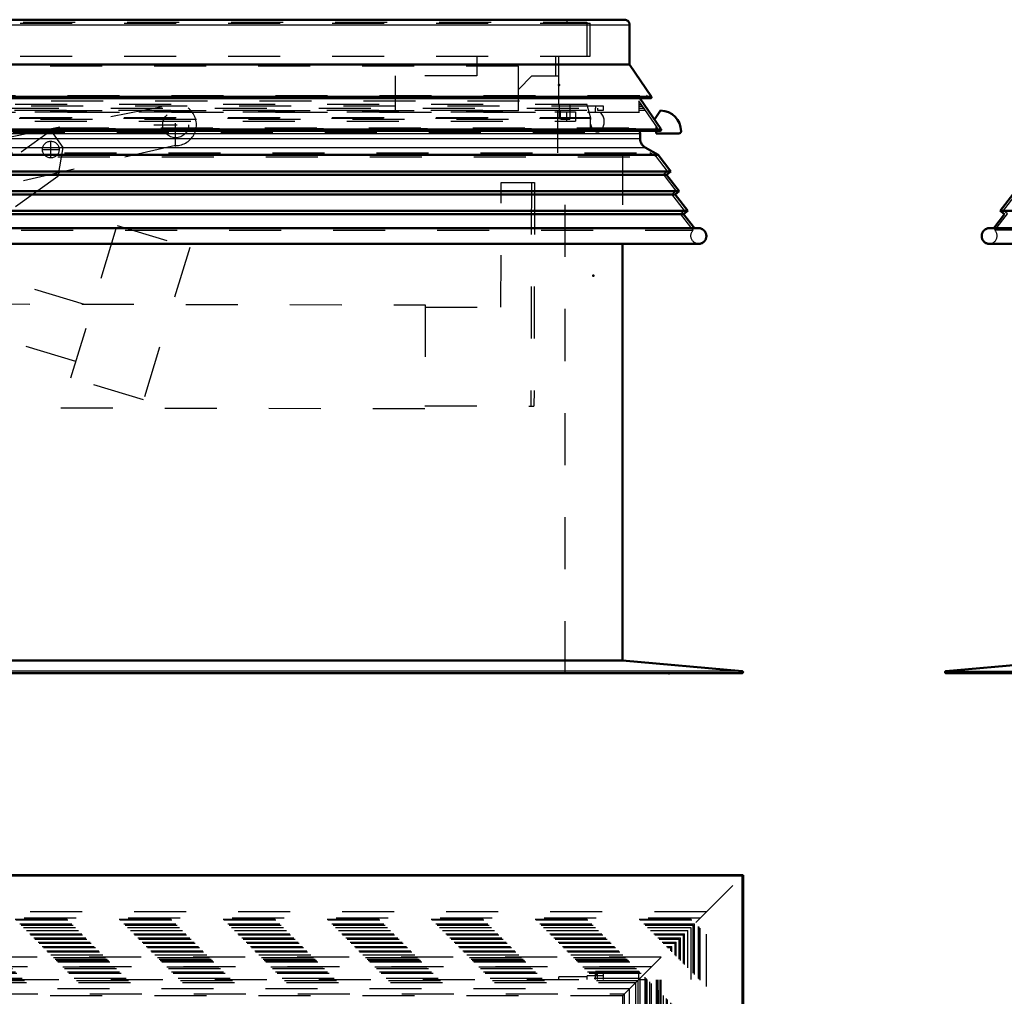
# Model space of a CAD drawing. Header units: millimetres. Extents: x 0 to 428, y 0 to 298.
# Tile 5 of 32: x 125 to 144, y 130 to 149. Entities that reach past the tile are written whole.
import ezdxf

# ---------------------------------------------------------------- set-up
doc = ezdxf.new("R2010")
doc.units = ezdxf.units.MM
doc.linetypes.add('Center', pattern=[1.5, 0.45, -0.5, 0.05, -0.5])
doc.linetypes.add('Dashed', pattern=[2, 1, -1])
for name, color, linetype, lineweight in [('am_0', 7, 'Continuous', 50), ('am_12', 3, 'Continuous', 25), ('am_3', 6, 'Dashed', 25), ('am_6', 2, 'Continuous', 35), ('am_7', 7, 'Center', 25), ('am_9', 7, 'Continuous', 50)]:
    doc.layers.add(name, color=color, linetype=linetype, lineweight=lineweight)

# ---------------------------------------------------------------- blocks, each defined once
blk = doc.blocks.new('8_FGS30015018025C3U_0_in_FDFneo150180C2225N1N4N_300Cl0__1203')
at = {"layer": 'am_3'}
for p, q in [((137.293, 130.761), (107.603, 130.761)), ((107.608, 130.757), (137.289, 130.757)), ((107.643, 130.721), (137.253, 130.721)), ((107.671, 130.693), (137.225, 130.693)), ((107.694, 130.67), (137.202, 130.67)), ((137.293, 130.761), (136.588, 130.056)), ((137.202, 113.326), (137.202, 130.67)), ((137.225, 113.326), (137.225, 130.693)), ((137.253, 113.326), (137.253, 130.721)), ((137.289, 113.326), (137.289, 130.757)), ((137.293, 113.326), (137.293, 130.761)), ((137.11, 130.578), (107.786, 130.578)), ((107.787, 130.577), (137.109, 130.577)), ((107.823, 130.542), (137.074, 130.542)), ((107.881, 130.483), (137.015, 130.483)), ((136.033, 130.336), (136.033, 130.487)), ((136.868, 130.487), (136.033, 130.487)), ((136.073, 130.336), (136.073, 130.46)), ((136.073, 130.46), (136.183, 130.46)), ((136.183, 130.336), (136.183, 130.46)), ((136.868, 130.336), (136.868, 130.487)), ((137.015, 95.349), (137.015, 130.483)), ((137.074, 95.29), (137.074, 130.542)), ((137.109, 95.255), (137.109, 130.577)), ((137.11, 95.254), (137.11, 130.578)), ((108.053, 130.311), (136.844, 130.311)), ((108.713, 130.336), (136.183, 130.336)), ((135.328, 130.336), (135.328, 130.384)), ((135.872, 130.384), (135.328, 130.384)), ((135.872, 130.336), (135.872, 130.404)), ((136.183, 130.404), (135.872, 130.404)), ((136.033, 130.432), (136.073, 130.432)), ((136.844, 130.311), (136.844, 95.521)), ((136.868, 130.336), (137.019, 130.336)), ((137.019, 130.336), (137.019, 129.501)), ((136.688, 130.156), (108.208, 130.156)), ((136.688, 95.676), (136.688, 130.156)), ((108.308, 130.056), (136.588, 130.056)), ((136.588, 95.776), (136.588, 130.056))]:
    blk.add_line(p, q, dxfattribs=at)
at = {"layer": 'am_6'}
for tag, p, flags in [('NB', (142.676, 130.761), 8), ('NN', (142.676, 130.261), 8), ('NT', (142.676, 129.761), 8), ('NBSYN', (142.676, 129.261), 8), ('LINA', (142.676, 128.761), 8), ('CATALOG', (142.676, 128.261), 8), ('IDNR', (142.676, 127.761), 8), ('PN', (142.676, 127.261), 8), ('LODLEVEL', (142.676, 126.761), 8), ('L', (142.676, 126.261), 8), ('W', (142.676, 125.761), 8), ('DP', (142.676, 125.261), 8), ('OP', (142.676, 124.761), 8), ('OC', (142.676, 124.261), 8), ('ExcludeFromBOM', (142.676, 123.261), 8), ('PSOL_0', (142.676, 122.761), 9), ('PSOL_1', (142.676, 122.261), 9), ('PSOL_2', (142.676, 121.761), 9)]:
    blk.add_attdef(tag, p, '', height=0.5, dxfattribs=dict(at, flags=flags))
blk = doc.blocks.new('9_Flat_Glass_Skylight_3001501802_2_0_in_FDFneo150180C2225N1N4N_300Cl0__1203')
at = {"layer": 'am_3'}
for p, q in [((138.163, 131.631), (106.733, 131.631)), ((138.163, 94.201), (138.163, 131.631)), ((138.044, 131.512), (106.852, 131.512)), ((106.874, 131.49), (138.022, 131.49)), ((106.885, 131.479), (138.011, 131.479)), ((106.964, 131.4), (137.932, 131.4)), ((137.932, 94.432), (137.932, 131.4)), ((138.011, 94.353), (138.011, 131.479)), ((138.022, 94.342), (138.022, 131.49)), ((138.044, 94.32), (138.044, 131.512)), ((106.988, 131.376), (137.908, 131.376)), ((107.031, 131.333), (137.865, 131.333)), ((107.09, 131.274), (137.806, 131.274)), ((107.152, 131.212), (137.744, 131.212)), ((137.744, 94.62), (137.744, 131.212)), ((137.806, 94.558), (137.806, 131.274)), ((137.865, 131.333), (137.865, 94.499)), ((137.908, 94.456), (137.908, 131.376)), ((107.17, 131.194), (137.726, 131.194)), ((107.231, 131.132), (137.664, 131.132)), ((107.254, 131.11), (137.642, 131.11)), ((107.316, 131.048), (137.58, 131.048)), ((107.333, 131.031), (137.563, 131.031)), ((137.563, 94.801), (137.563, 131.031)), ((137.58, 94.784), (137.58, 131.048)), ((137.642, 94.722), (137.642, 131.11)), ((137.664, 94.699), (137.664, 131.132)), ((137.726, 94.638), (137.726, 131.194)), ((107.395, 130.969), (137.501, 130.969)), ((107.417, 130.947), (137.479, 130.947)), ((107.479, 130.885), (137.417, 130.885)), ((107.497, 130.867), (137.399, 130.867)), ((137.399, 94.965), (137.399, 130.867)), ((137.417, 94.947), (137.417, 130.885)), ((137.479, 94.885), (137.479, 130.947)), ((137.501, 94.863), (137.501, 130.969)), ((107.559, 130.805), (137.337, 130.805)), ((107.662, 130.702), (137.234, 130.702)), ((107.691, 130.673), (137.205, 130.673)), ((137.205, 95.159), (137.205, 130.673)), ((137.234, 95.13), (137.234, 130.702)), ((137.337, 95.027), (137.337, 130.805)), ((107.819, 130.545), (137.077, 130.545)), ((107.908, 130.456), (136.988, 130.456)), ((136.988, 95.376), (136.988, 130.456)), ((137.077, 95.287), (137.077, 130.545)), ((108.008, 130.356), (136.888, 130.356)), ((108.092, 130.272), (136.804, 130.272)), ((136.804, 95.56), (136.804, 130.272)), ((136.888, 95.476), (136.888, 130.356))]:
    blk.add_line(p, q, dxfattribs=at)
at = {"layer": 'am_6'}
for tag, p, flags in [('NB', (143.163, 131.631), 8), ('NN', (143.163, 131.131), 8), ('NT', (143.163, 130.631), 8), ('NBSYN', (143.163, 130.131), 8), ('LINA', (143.163, 129.631), 8), ('CATALOG', (143.163, 129.131), 8), ('IDNR', (143.163, 128.631), 8), ('PN', (143.163, 128.131), 8), ('LODLEVEL', (143.163, 127.631), 8), ('L', (143.163, 127.131), 8), ('W', (143.163, 126.631), 8), ('DP', (143.163, 126.131), 8), ('ExcludeFromBOM', (143.163, 125.131), 8), ('PSOL_0', (143.163, 124.631), 9), ('PSOL_1', (143.163, 124.131), 9)]:
    blk.add_attdef(tag, p, '', height=0.5, dxfattribs=dict(at, flags=flags))
blk = doc.blocks.new('10_FGS30015018025201U_0_in_FDFneo150180C2225N1N4N_300Cl0__1203')
at = {"layer": 'am_0'}
for p, q in [((138.868, 132.336), (106.028, 132.336)), ((138.848, 132.316), (138.868, 132.336)), ((138.868, 93.496), (138.868, 132.336))]:
    blk.add_line(p, q, dxfattribs=at)
at = {"layer": 'am_12'}
for q in [(106.048, 132.316), (138.848, 93.516)]:
    blk.add_line((138.848, 132.316), q, dxfattribs=at)
at = {"layer": 'am_3'}
for p, q in [((138.85, 132.318), (106.046, 132.318)), ((136.549, 130.017), (138.848, 132.316)), ((138.85, 132.318), (138.85, 93.514)), ((136.549, 130.017), (108.347, 130.017)), ((136.549, 130.017), (136.549, 95.815))]:
    blk.add_line(p, q, dxfattribs=at)
at = {"layer": 'am_6'}
for tag, p, flags in [('NB', (143.868, 132.336), 8), ('NN', (143.868, 131.836), 8), ('NT', (143.868, 131.336), 8), ('NBSYN', (143.868, 130.836), 8), ('LINA', (143.868, 130.336), 8), ('CATALOG', (143.868, 129.836), 8), ('IDNR', (143.868, 129.336), 8), ('PN', (143.868, 128.836), 8), ('LODLEVEL', (143.868, 128.336), 8), ('L', (143.868, 127.836), 8), ('W', (143.868, 127.336), 8), ('DP', (143.868, 126.836), 8), ('OP', (143.868, 126.336), 8), ('BA', (143.868, 125.836), 8), ('RT', (143.868, 125.336), 8), ('ExcludeFromBOM', (143.868, 124.336), 8), ('PSOL_0', (143.868, 123.836), 9), ('PSOL_1', (143.868, 123.336), 9), ('PSOL_2', (143.868, 122.836), 9)]:
    blk.add_attdef(tag, p, '', height=0.5, dxfattribs=dict(at, flags=flags))
blk = doc.blocks.new('20_FGS30015018025C210U_0_in_FDFneo150180C2225N1N4N_300Cl0__1203')
at = {"layer": 'am_3'}
for p, q in [((122.791, 146.131), (127.839, 147.143)), ((116.839, 140.441), (125.559, 146.649)), ((125.559, 146.649), (125.789, 146.326)), ((127.954, 146.361), (120.878, 144.721)), ((125.789, 146.326), (125.694, 145.764)), ((125.694, 145.764), (117.303, 139.79)), ((134.213, 143.254), (134.218, 145.654)), ((134.218, 145.654), (134.858, 145.653)), ((134.798, 145.653), (134.789, 141.353)), ((134.858, 145.653), (134.849, 141.353)), ((125.946, 141.897), (126.832, 144.826)), ((126.832, 144.826), (128.229, 144.403)), ((128.229, 144.403), (127.343, 141.474)), ((123.329, 144.182), (126.36, 143.265)), ((110.154, 143.347), (132.756, 143.298)), ((126.041, 142.212), (123.011, 143.13)), ((132.756, 143.298), (132.751, 141.298)), ((132.756, 143.258), (134.213, 143.254)), ((127.343, 141.474), (125.946, 141.897)), ((132.751, 141.298), (110.149, 141.347)), ((132.751, 141.358), (134.849, 141.353))]:
    blk.add_line(p, q, dxfattribs=at)
for centre, radius in [((127.959, 146.761), 0.25), ((125.558, 146.284), 0.16)]:
    blk.add_circle(centre, radius, dxfattribs=at)
blk.add_arc((127.959, 146.761), 0.4, 269.3158, 107.4337, dxfattribs=at)
at = {"layer": 'am_7'}
for p, q in [((127.959, 146.341), (127.959, 147.181)), ((127.539, 146.761), (128.379, 146.761)), ((125.558, 146.116), (125.558, 146.452)), ((125.39, 146.284), (125.726, 146.284))]:
    blk.add_line(p, q, dxfattribs=at)
at = {"layer": 'am_6'}
for tag, p, flags in [('NB', (139.858, 147.181), 8), ('NN', (139.858, 146.681), 8), ('NT', (139.858, 146.181), 8), ('NBSYN', (139.858, 145.681), 8), ('LINA', (139.858, 145.181), 8), ('CATALOG', (139.858, 144.681), 8), ('IDNR', (139.858, 144.181), 8), ('PN', (139.858, 143.681), 8), ('LODLEVEL', (139.858, 143.181), 8), ('L', (139.858, 142.681), 8), ('W', (139.858, 142.181), 8), ('DP', (139.858, 141.681), 8), ('OP', (139.858, 141.181), 8), ('OC', (139.858, 140.681), 8), ('BA', (139.858, 140.181), 8), ('ExcludeFromBOM', (139.858, 139.181), 8), ('PSOL_0', (139.858, 138.681), 9), ('PSOL_1', (139.858, 138.181), 9), ('PSOL_2', (139.858, 137.681), 9), ('PSOL_3', (139.858, 137.181), 9)]:
    blk.add_attdef(tag, p, '', height=0.5, dxfattribs=dict(at, flags=flags))
blk = doc.blocks.new('21_FGS3001501802511U_0_in_FDFneo150180C2225N1N4N_300Cl0__1203')
at = {"layer": 'am_3'}
for p, q in [((133.748, 148.08), (133.748, 147.7)), ((135.268, 147.7), (135.268, 148.08)), ((134.548, 147.89), (110.348, 147.89)), ((134.548, 147.03), (134.548, 147.89)), ((133.748, 147.7), (132.188, 147.7)), ((132.188, 147.03), (132.188, 147.7)), ((134.548, 147.44), (134.808, 147.7)), ((134.808, 147.7), (135.328, 147.7)), ((134.548, 147.03), (110.348, 147.03))]:
    blk.add_line(p, q, dxfattribs=at)
at = {"layer": 'am_6'}
for tag, p, flags in [('NB', (140.328, 148.08), 8), ('NN', (140.328, 147.58), 8), ('NT', (140.328, 147.08), 8), ('NBSYN', (140.328, 146.58), 8), ('LINA', (140.328, 146.08), 8), ('CATALOG', (140.328, 145.58), 8), ('IDNR', (140.328, 145.08), 8), ('PN', (140.328, 144.58), 8), ('LODLEVEL', (140.328, 144.08), 8), ('L', (140.328, 143.58), 8), ('W', (140.328, 143.08), 8), ('DP', (140.328, 142.58), 8), ('OP', (140.328, 142.08), 8), ('PPATH', (140.328, 141.58), 8), ('ExcludeFromBOM', (140.328, 140.58), 8), ('PSOL_0', (140.328, 140.08), 9), ('PSOL_1', (140.328, 139.58), 9), ('PSOL_2', (140.328, 139.08), 9)]:
    blk.add_attdef(tag, p, '', height=0.5, dxfattribs=dict(at, flags=flags))
blk = doc.blocks.new('22_Flat_Glass_Skylight_300150180_6_0_in_FDFneo150180C2225N1N4N_300Cl0__1203')
at = {"layer": 'am_3'}
for p, q in [((135.943, 146.888), (135.881, 147.12)), ((136.033, 147.12), (136.033, 147.08)), ((108.953, 146.888), (135.943, 146.888)), ((108.829, 146.618), (136.067, 146.618)), ((108.88, 146.638), (136.016, 146.638)), ((136.014, 146.639), (136.12, 146.639)), ((136.016, 146.638), (136.014, 146.639)), ((136.118, 146.638), (136.12, 146.639))]:
    blk.add_line(p, q, dxfattribs=at)
for points in [[(136.155, 146.68), (136.167, 146.698), (136.177, 146.718), (136.185, 146.738), (136.192, 146.759), (136.197, 146.78), (136.199, 146.802), (136.2, 146.824), (136.199, 146.845), (136.196, 146.867), (136.191, 146.888), (136.185, 146.909), (136.176, 146.929), (136.166, 146.948), (136.154, 146.967), (136.141, 146.984), (136.126, 147)], [(136.016, 146.638), (136.001, 146.653), (135.986, 146.67), (135.974, 146.687), (135.963, 146.706), (135.954, 146.726), (135.946, 146.746), (135.94, 146.767), (135.936, 146.789), (135.934, 146.811), (135.934, 146.832), (135.936, 146.854), (135.94, 146.876), (135.943, 146.888)], [(136.067, 146.618), (136.06, 146.619), (136.054, 146.619), (136.047, 146.621), (136.041, 146.623), (136.035, 146.625), (136.029, 146.629), (136.023, 146.632), (136.018, 146.636), (136.016, 146.638)], [(136.118, 146.638), (136.113, 146.633), (136.107, 146.63), (136.102, 146.626), (136.095, 146.624), (136.089, 146.621), (136.083, 146.62), (136.076, 146.619), (136.069, 146.618), (136.067, 146.618)], [(136.12, 146.639), (136.136, 146.655), (136.149, 146.672), (136.155, 146.68)]]:
    blk.add_lwpolyline(points, dxfattribs=at)
at = {"layer": 'am_6'}
for tag, p, flags in [('NB', (141.2, 147.12), 8), ('NN', (141.2, 146.62), 8), ('NT', (141.2, 146.12), 8), ('NBSYN', (141.2, 145.62), 8), ('LINA', (141.2, 145.12), 8), ('CATALOG', (141.2, 144.62), 8), ('IDNR', (141.2, 144.12), 8), ('PN', (141.2, 143.62), 8), ('LODLEVEL', (141.2, 143.12), 8), ('L', (141.2, 142.62), 8), ('W', (141.2, 142.12), 8), ('PPATH', (141.2, 141.62), 8), ('ExcludeFromBOM', (141.2, 140.62), 8), ('PSOL_0', (141.2, 140.12), 9), ('PSOL_1', (141.2, 139.62), 9), ('PSOL_2', (141.2, 139.12), 9)]:
    blk.add_attdef(tag, p, '', height=0.5, dxfattribs=dict(at, flags=flags))
blk = doc.blocks.new('23_Flat_Glass_Skylight_300150180_12_0_in_FDFneo150180C2225N1N4N_300Cl0__1203')
at = {"layer": 'am_3'}
for p, q in [((109.25, 147.012), (135.646, 147.012)), ((135.482, 146.831), (135.482, 147.012)), ((135.646, 147.012), (135.646, 146.831)), ((109.25, 146.831), (135.646, 146.831))]:
    blk.add_line(p, q, dxfattribs=at)
at = {"layer": 'am_6'}
for tag, p, flags in [('NB', (140.646, 147.012), 8), ('NN', (140.646, 146.512), 8), ('NT', (140.646, 146.012), 8), ('NBSYN', (140.646, 145.512), 8), ('LINA', (140.646, 145.012), 8), ('CATALOG', (140.646, 144.512), 8), ('IDNR', (140.646, 144.012), 8), ('PN', (140.646, 143.512), 8), ('LODLEVEL', (140.646, 143.012), 8), ('L', (140.646, 142.512), 8), ('W', (140.646, 142.012), 8), ('PPATH', (140.646, 141.512), 8), ('ExcludeFromBOM', (140.646, 140.512), 8), ('PSOL_0', (140.646, 140.012), 9), ('PSOL_1', (140.646, 139.512), 9), ('PSOL_2', (140.646, 139.012), 9)]:
    blk.add_attdef(tag, p, '', height=0.5, dxfattribs=dict(at, flags=flags))
blk = doc.blocks.new('24_Flat_Glass_Skylight_300150180_5_0_in_FDFneo150180C2225N1N4N_300Cl0__1203')
at = {"layer": 'am_3'}
for p, q in [((135.338, 146.869), (135.338, 147.15)), ((135.538, 147.15), (135.538, 146.869)), ((109.358, 146.869), (135.538, 146.869))]:
    blk.add_line(p, q, dxfattribs=at)
at = {"layer": 'am_6'}
for tag, p, flags in [('NB', (140.538, 147.15), 8), ('NN', (140.538, 146.65), 8), ('NT', (140.538, 146.15), 8), ('NBSYN', (140.538, 145.65), 8), ('LINA', (140.538, 145.15), 8), ('CATALOG', (140.538, 144.65), 8), ('IDNR', (140.538, 144.15), 8), ('PN', (140.538, 143.65), 8), ('LODLEVEL', (140.538, 143.15), 8), ('L', (140.538, 142.65), 8), ('W', (140.538, 142.15), 8), ('PPATH', (140.538, 141.65), 8), ('ExcludeFromBOM', (140.538, 140.65), 8), ('PSOL_0', (140.538, 140.15), 9), ('PSOL_1', (140.538, 139.65), 9), ('PSOL_2', (140.538, 139.15), 9)]:
    blk.add_attdef(tag, p, '', height=0.5, dxfattribs=dict(at, flags=flags))
blk = doc.blocks.new('25_FGS3001501802C4U_0_in_FDFneo150180C2225N1N4N_300Cl0__1203')
at = {"layer": 'am_3'}
for p, q in [((109.028, 148.735), (135.868, 148.735)), ((135.868, 148.735), (135.868, 148.08))]:
    blk.add_line(p, q, dxfattribs=at)
at = {"layer": 'am_6'}
for tag, p, flags in [('NB', (140.868, 148.735), 8), ('NN', (140.868, 148.235), 8), ('NT', (140.868, 147.735), 8), ('NBSYN', (140.868, 147.235), 8), ('LINA', (140.868, 146.735), 8), ('CATALOG', (140.868, 146.235), 8), ('IDNR', (140.868, 145.735), 8), ('PN', (140.868, 145.235), 8), ('LODLEVEL', (140.868, 144.735), 8), ('L', (140.868, 144.235), 8), ('W', (140.868, 143.735), 8), ('TG', (140.868, 143.235), 8), ('TG1', (140.868, 142.735), 8), ('OC', (140.868, 142.235), 8), ('PPATH', (140.868, 141.735), 8), ('ExcludeFromBOM', (140.868, 140.735), 8), ('PSOL_0', (140.868, 140.235), 9), ('PSOL_1', (140.868, 139.735), 9), ('PSOL_2', (140.868, 139.235), 9), ('PSOL_3', (140.868, 138.735), 9)]:
    blk.add_attdef(tag, p, '', height=0.5, dxfattribs=dict(at, flags=flags))
blk = doc.blocks.new('26_FGS30015018025C3U_0_in_FDFneo150180C2225N1N4N_300Cl0__1203')
at = {"layer": 'am_0'}
for p, q in [((108.308, 148.78), (136.588, 148.78)), ((136.688, 148.68), (136.688, 147.921)), ((136.688, 147.921), (108.208, 147.921)), ((136.688, 147.921), (137.109, 147.297)), ((107.787, 147.297), (137.109, 147.297)), ((107.808, 147.27), (137.088, 147.27)), ((136.881, 147.27), (137.289, 146.68)), ((137.163, 146.863), (137.282, 147.034)), ((107.628, 146.641), (137.268, 146.641)), ((137.196, 146.594), (137.196, 146.641)), ((137.636, 146.594), (137.196, 146.594))]:
    blk.add_line(p, q, dxfattribs=at)
for points in [[(136.688, 148.68), (136.688, 148.689), (136.687, 148.697), (136.685, 148.706), (136.682, 148.714), (136.679, 148.722), (136.675, 148.73), (136.67, 148.737), (136.665, 148.744), (136.659, 148.751), (136.652, 148.757), (136.646, 148.762), (136.638, 148.767), (136.63, 148.771), (136.622, 148.774), (136.614, 148.777), (136.606, 148.778), (136.597, 148.78), (136.588, 148.78)], [(137.109, 147.297), (137.11, 147.295), (137.11, 147.293), (137.11, 147.291), (137.11, 147.289), (137.109, 147.287), (137.109, 147.286), (137.108, 147.284), (137.107, 147.282), (137.107, 147.28), (137.105, 147.279), (137.104, 147.277), (137.103, 147.276), (137.101, 147.275), (137.1, 147.274), (137.098, 147.273), (137.096, 147.272), (137.095, 147.271), (137.093, 147.271), (137.091, 147.27), (137.089, 147.27), (137.088, 147.27)], [(137.289, 146.68), (137.29, 146.678), (137.291, 146.676), (137.292, 146.674), (137.292, 146.672), (137.293, 146.67), (137.293, 146.668), (137.293, 146.666), (137.293, 146.664), (137.293, 146.661), (137.292, 146.659), (137.292, 146.657), (137.291, 146.655), (137.29, 146.653), (137.289, 146.651), (137.287, 146.65), (137.286, 146.648), (137.284, 146.647), (137.282, 146.645), (137.281, 146.644), (137.279, 146.643), (137.277, 146.642), (137.275, 146.642), (137.272, 146.641), (137.27, 146.641), (137.268, 146.641)]]:
    blk.add_lwpolyline(points, dxfattribs=at)
for centre, radius, start, end in [((137.276, 146.634), 0.4, 360, 89.1406), ((137.636, 146.634), 0.04, 270, 360)]:
    blk.add_arc(centre, radius, start, end, dxfattribs=at)
at = {"layer": 'am_12'}
for p, q in [((108.208, 148.68), (136.688, 148.68)), ((107.608, 146.68), (137.289, 146.68))]:
    blk.add_line(p, q, dxfattribs=at)
at = {"layer": 'am_3'}
for p, q in [((108.968, 148.713), (135.928, 148.713)), ((135.488, 148.713), (135.488, 148.78)), ((135.928, 148.08), (135.928, 148.713)), ((108.968, 148.08), (135.928, 148.08)), ((135.328, 147.15), (135.328, 148.08)), ((107.881, 147.325), (137.015, 147.325)), ((136.844, 147.325), (136.881, 147.27)), ((137.074, 147.275), (137.015, 147.325)), ((107.823, 147.275), (137.074, 147.275)), ((136.183, 147.12), (108.713, 147.12)), ((135.872, 147.15), (109.024, 147.15)), ((109.568, 147.219), (135.328, 147.219)), ((135.872, 147.12), (135.872, 147.15)), ((136.183, 147.04), (136.183, 147.12)), ((136.868, 147.219), (136.868, 147)), ((137.225, 146.702), (136.868, 147.219)), ((136.868, 147.15), (136.916, 147.15)), ((136.868, 147.12), (136.936, 147.12)), ((107.877, 147), (137.019, 147)), ((108.713, 147.08), (136.183, 147.08)), ((108.863, 147.04), (136.033, 147.04)), ((136.033, 147), (136.033, 147.08)), ((136.073, 147.08), (136.073, 147.04)), ((136.073, 147.04), (136.183, 147.04)), ((136.868, 147.08), (136.964, 147.08)), ((136.868, 147.04), (136.992, 147.04)), ((137.196, 146.641), (137.196, 146.744)), ((107.643, 146.646), (137.253, 146.646)), ((107.671, 146.702), (137.225, 146.702)), ((107.694, 146.685), (137.202, 146.685)), ((137.202, 146.685), (137.225, 146.702)), ((137.253, 146.646), (137.202, 146.685))]:
    blk.add_line(p, q, dxfattribs=at)
for points in [[(137.088, 147.27), (137.086, 147.27), (137.084, 147.27), (137.082, 147.271), (137.08, 147.271), (137.079, 147.272), (137.077, 147.273), (137.075, 147.274), (137.074, 147.275), (137.074, 147.275)], [(137.268, 146.641), (137.266, 146.641), (137.264, 146.641), (137.262, 146.642), (137.26, 146.642), (137.258, 146.643), (137.256, 146.644), (137.254, 146.645), (137.253, 146.646)]]:
    blk.add_lwpolyline(points, dxfattribs=at)
at = {"layer": 'am_6'}
for tag, p, flags in [('NB', (142.676, 148.78), 8), ('NN', (142.676, 148.28), 8), ('NT', (142.676, 147.78), 8), ('NBSYN', (142.676, 147.28), 8), ('LINA', (142.676, 146.78), 8), ('CATALOG', (142.676, 146.28), 8), ('IDNR', (142.676, 145.78), 8), ('PN', (142.676, 145.28), 8), ('LODLEVEL', (142.676, 144.78), 8), ('L', (142.676, 144.28), 8), ('W', (142.676, 143.78), 8), ('DP', (142.676, 143.28), 8), ('OP', (142.676, 142.78), 8), ('OC', (142.676, 142.28), 8), ('ExcludeFromBOM', (142.676, 141.28), 8), ('PSOL_0', (142.676, 140.78), 9), ('PSOL_1', (142.676, 140.28), 9), ('PSOL_2', (142.676, 139.78), 9)]:
    blk.add_attdef(tag, p, '', height=0.5, dxfattribs=dict(at, flags=flags))
blk = doc.blocks.new('27_Flat_Glass_Skylight_3001501802_2_0_in_FDFneo150180C2225N1N4N_300Cl0__1203')
at = {"layer": 'am_0'}
for p, q in [((136.888, 146.596), (136.888, 146.495)), ((107.662, 146.18), (137.234, 146.18)), ((136.988, 146.322), (137.234, 146.18)), ((137.234, 146.18), (137.479, 145.861)), ((107.417, 145.861), (137.479, 145.861)), ((107.497, 145.8), (137.399, 145.8)), ((137.479, 145.861), (137.399, 145.8)), ((137.399, 145.8), (137.642, 145.482)), ((107.254, 145.482), (137.642, 145.482)), ((107.333, 145.421), (137.563, 145.421)), ((137.642, 145.482), (137.563, 145.421)), ((137.563, 145.421), (137.806, 145.104)), ((107.09, 145.104), (137.806, 145.104)), ((107.17, 145.043), (137.726, 145.043)), ((137.806, 145.104), (137.726, 145.043)), ((137.726, 145.043), (137.932, 144.774)), ((106.874, 144.774), (138.022, 144.774)), ((138.044, 144.474), (106.852, 144.474))]:
    blk.add_line(p, q, dxfattribs=at)
for points in [[(136.888, 146.596), (136.888, 146.603), (136.887, 146.611), (136.885, 146.618), (136.883, 146.625), (136.88, 146.631), (136.877, 146.638), (136.875, 146.641)], [(136.988, 146.322), (136.973, 146.332), (136.959, 146.342), (136.947, 146.354), (136.935, 146.367), (136.924, 146.381), (136.915, 146.395), (136.907, 146.411), (136.9, 146.427), (136.895, 146.444), (136.891, 146.461), (136.889, 146.478), (136.888, 146.495)], [(138.044, 144.474), (138.057, 144.478), (138.069, 144.482), (138.081, 144.488), (138.093, 144.494), (138.103, 144.502), (138.114, 144.51), (138.123, 144.52), (138.131, 144.53), (138.139, 144.541), (138.146, 144.552), (138.151, 144.564), (138.156, 144.577), (138.159, 144.59), (138.162, 144.603), (138.163, 144.616), (138.163, 144.629), (138.162, 144.642), (138.159, 144.655), (138.156, 144.668), (138.151, 144.681), (138.146, 144.693), (138.139, 144.704), (138.132, 144.715), (138.123, 144.725), (138.114, 144.735), (138.104, 144.743), (138.093, 144.751), (138.081, 144.757), (138.069, 144.763), (138.057, 144.768), (138.044, 144.771), (138.031, 144.773), (138.022, 144.774)]]:
    blk.add_lwpolyline(points, dxfattribs=at)
at = {"layer": 'am_12'}
for p, q in [((108.008, 146.596), (136.888, 146.596)), ((108.008, 146.495), (136.888, 146.495)), ((107.908, 146.322), (136.988, 146.322))]:
    blk.add_line(p, q, dxfattribs=at)
at = {"layer": 'am_3'}
for p, q in [((135.308, 146.22), (135.308, 147.04)), ((135.352, 147.04), (135.352, 146.9)), ((108.968, 146.9), (135.928, 146.9)), ((135.928, 146.9), (135.928, 146.68)), ((136.804, 146.68), (107.957, 146.68)), ((107.819, 146.22), (137.077, 146.22)), ((137.205, 146.146), (137.077, 146.22)), ((107.691, 146.146), (137.205, 146.146)), ((137.417, 145.869), (137.205, 146.146)), ((107.479, 145.869), (137.417, 145.869)), ((107.559, 145.808), (137.337, 145.808)), ((137.337, 145.808), (137.417, 145.869)), ((137.58, 145.49), (137.337, 145.808)), ((107.316, 145.49), (137.58, 145.49)), ((107.395, 145.43), (137.501, 145.43)), ((137.501, 145.43), (137.58, 145.49)), ((137.744, 145.112), (137.501, 145.43)), ((107.152, 145.112), (137.744, 145.112)), ((107.231, 145.051), (137.664, 145.051)), ((137.664, 145.051), (137.744, 145.112)), ((137.908, 144.732), (137.664, 145.051)), ((106.988, 144.732), (137.908, 144.732))]:
    blk.add_line(p, q, dxfattribs=at)
for points in [[(136.875, 146.641), (136.871, 146.647), (136.866, 146.653), (136.861, 146.658), (136.855, 146.663), (136.849, 146.667), (136.843, 146.67), (136.836, 146.674), (136.829, 146.676), (136.822, 146.678), (136.815, 146.679), (136.808, 146.68), (136.804, 146.68)], [(138.011, 144.474), (137.998, 144.475), (137.985, 144.478), (137.972, 144.481), (137.959, 144.486), (137.947, 144.491), (137.936, 144.498), (137.925, 144.505), (137.915, 144.514), (137.905, 144.523), (137.897, 144.533), (137.889, 144.544), (137.882, 144.556), (137.877, 144.568), (137.872, 144.58), (137.869, 144.593), (137.867, 144.606), (137.865, 144.619), (137.865, 144.632), (137.866, 144.646), (137.869, 144.659), (137.872, 144.671), (137.877, 144.684), (137.882, 144.696), (137.889, 144.707), (137.896, 144.718), (137.905, 144.729), (137.908, 144.732)]]:
    blk.add_lwpolyline(points, dxfattribs=at)
at = {"layer": 'am_6'}
for tag, p, flags in [('NB', (143.163, 147.04), 8), ('NN', (143.163, 146.54), 8), ('NT', (143.163, 146.04), 8), ('NBSYN', (143.163, 145.54), 8), ('LINA', (143.163, 145.04), 8), ('CATALOG', (143.163, 144.54), 8), ('IDNR', (143.163, 144.04), 8), ('PN', (143.163, 143.54), 8), ('LODLEVEL', (143.163, 143.04), 8), ('L', (143.163, 142.54), 8), ('W', (143.163, 142.04), 8), ('DP', (143.163, 141.54), 8), ('ExcludeFromBOM', (143.163, 140.54), 8), ('PSOL_0', (143.163, 140.04), 9), ('PSOL_1', (143.163, 139.54), 9)]:
    blk.add_attdef(tag, p, '', height=0.5, dxfattribs=dict(at, flags=flags))
blk = doc.blocks.new('28_FGS30015018025201U_0_in_FDFneo150180C2225N1N4N_300Cl0__1203')
at = {"layer": 'am_0'}
for p, q in [((136.549, 144.474), (136.549, 136.461)), ((136.549, 136.461), (108.347, 136.461)), ((136.549, 136.461), (138.85, 136.26)), ((138.848, 136.22), (106.048, 136.22))]:
    blk.add_line(p, q, dxfattribs=at)
blk.add_lwpolyline([(138.848, 136.22), (138.85, 136.22), (138.851, 136.22), (138.853, 136.221), (138.855, 136.221), (138.856, 136.222), (138.858, 136.223), (138.859, 136.224), (138.861, 136.225), (138.862, 136.226), (138.863, 136.227), (138.864, 136.229), (138.865, 136.23), (138.866, 136.232), (138.867, 136.233), (138.867, 136.235), (138.868, 136.237), (138.868, 136.238), (138.868, 136.24), (138.868, 136.242), (138.868, 136.243), (138.867, 136.245), (138.867, 136.247), (138.866, 136.248), (138.865, 136.25), (138.864, 136.251), (138.863, 136.253), (138.862, 136.254), (138.861, 136.255), (138.859, 136.256), (138.858, 136.257), (138.856, 136.258), (138.855, 136.259), (138.853, 136.259), (138.851, 136.26), (138.85, 136.26)], dxfattribs=at)
at = {"layer": 'am_12'}
blk.add_line((138.85, 136.26), (106.046, 136.26), dxfattribs=at)
at = {"layer": 'am_3'}
for p, q in [((135.448, 136.22), (135.448, 146.22)), ((136.549, 146.22), (136.549, 144.474))]:
    blk.add_line(p, q, dxfattribs=at)
at = {"layer": 'am_6'}
for tag, p, flags in [('NB', (143.868, 146.22), 8), ('NN', (143.868, 145.72), 8), ('NT', (143.868, 145.22), 8), ('NBSYN', (143.868, 144.72), 8), ('LINA', (143.868, 144.22), 8), ('CATALOG', (143.868, 143.72), 8), ('IDNR', (143.868, 143.22), 8), ('PN', (143.868, 142.72), 8), ('LODLEVEL', (143.868, 142.22), 8), ('L', (143.868, 141.72), 8), ('W', (143.868, 141.22), 8), ('DP', (143.868, 140.72), 8), ('OP', (143.868, 140.22), 8), ('BA', (143.868, 139.72), 8), ('RT', (143.868, 139.22), 8), ('ExcludeFromBOM', (143.868, 138.22), 8), ('PSOL_0', (143.868, 137.72), 9), ('PSOL_1', (143.868, 137.22), 9), ('PSOL_2', (143.868, 136.72), 9)]:
    blk.add_attdef(tag, p, '', height=0.5, dxfattribs=dict(at, flags=flags))
blk = doc.blocks.new('36_Flat_Glass_Skylight_3001501802_2_0_in_FDFneo150180C2225N1N4N_300Cl0__1203')
at = {"layer": 'am_0'}
for p, q in [((144.057, 145.421), (143.814, 145.104)), ((143.894, 145.043), (143.688, 144.774)), ((143.814, 145.104), (143.894, 145.043)), ((180.53, 145.104), (143.814, 145.104)), ((180.746, 144.774), (143.598, 144.774)), ((180.768, 144.474), (143.576, 144.474))]:
    blk.add_line(p, q, dxfattribs=at)
blk.add_lwpolyline([(143.576, 144.474), (143.563, 144.478), (143.551, 144.482), (143.539, 144.488), (143.527, 144.494), (143.517, 144.502), (143.506, 144.51), (143.497, 144.52), (143.489, 144.53), (143.481, 144.541), (143.474, 144.552), (143.469, 144.564), (143.464, 144.577), (143.461, 144.59), (143.458, 144.603), (143.457, 144.616), (143.457, 144.629), (143.458, 144.642), (143.461, 144.655), (143.464, 144.668), (143.469, 144.681), (143.474, 144.693), (143.481, 144.704), (143.488, 144.715), (143.497, 144.725), (143.506, 144.735), (143.516, 144.743), (143.527, 144.751), (143.539, 144.757), (143.551, 144.763), (143.563, 144.768), (143.576, 144.771), (143.589, 144.773), (143.598, 144.774)], dxfattribs=at)
at = {"layer": 'am_3'}
for p, q in [((143.876, 145.112), (144.119, 145.43)), ((143.712, 144.732), (143.956, 145.051)), ((143.956, 145.051), (143.876, 145.112)), ((180.468, 145.112), (143.876, 145.112)), ((180.632, 144.732), (143.712, 144.732))]:
    blk.add_line(p, q, dxfattribs=at)
blk.add_lwpolyline([(143.609, 144.474), (143.622, 144.475), (143.635, 144.478), (143.648, 144.481), (143.661, 144.486), (143.673, 144.491), (143.684, 144.498), (143.695, 144.505), (143.705, 144.514), (143.715, 144.523), (143.723, 144.533), (143.731, 144.544), (143.738, 144.556), (143.743, 144.568), (143.748, 144.58), (143.751, 144.593), (143.753, 144.606), (143.755, 144.619), (143.755, 144.632), (143.754, 144.646), (143.751, 144.659), (143.748, 144.671), (143.743, 144.684), (143.738, 144.696), (143.731, 144.707), (143.724, 144.718), (143.715, 144.729), (143.712, 144.732)], dxfattribs=at)
at = {"layer": 'am_6'}
for tag, p, flags in [('NB', (185.887, 147.04), 8), ('NN', (185.887, 146.54), 8), ('NT', (185.887, 146.04), 8), ('NBSYN', (185.887, 145.54), 8), ('LINA', (185.887, 145.04), 8), ('CATALOG', (185.887, 144.54), 8), ('IDNR', (185.887, 144.04), 8), ('PN', (185.887, 143.54), 8), ('LODLEVEL', (185.887, 143.04), 8), ('L', (185.887, 142.54), 8), ('W', (185.887, 142.04), 8), ('DP', (185.887, 141.54), 8), ('ExcludeFromBOM', (185.887, 140.54), 8), ('PSOL_0', (185.887, 140.04), 9), ('PSOL_1', (185.887, 139.54), 9)]:
    blk.add_attdef(tag, p, '', height=0.5, dxfattribs=dict(at, flags=flags))
blk = doc.blocks.new('37_FGS30015018025201U_0_in_FDFneo150180C2225N1N4N_300Cl0__1203')
at = {"layer": 'am_0'}
for p, q in [((145.071, 136.461), (142.77, 136.26)), ((142.772, 136.22), (181.572, 136.22))]:
    blk.add_line(p, q, dxfattribs=at)
blk.add_lwpolyline([(142.772, 136.22), (142.77, 136.22), (142.769, 136.22), (142.767, 136.221), (142.765, 136.221), (142.764, 136.222), (142.762, 136.223), (142.761, 136.224), (142.759, 136.225), (142.758, 136.226), (142.757, 136.227), (142.756, 136.229), (142.755, 136.23), (142.754, 136.232), (142.753, 136.233), (142.753, 136.235), (142.752, 136.237), (142.752, 136.238), (142.752, 136.24), (142.752, 136.242), (142.752, 136.243), (142.753, 136.245), (142.753, 136.247), (142.754, 136.248), (142.755, 136.25), (142.756, 136.251), (142.757, 136.253), (142.758, 136.254), (142.759, 136.255), (142.761, 136.256), (142.762, 136.257), (142.764, 136.258), (142.765, 136.259), (142.767, 136.259), (142.769, 136.26), (142.77, 136.26)], dxfattribs=at)
at = {"layer": 'am_12'}
blk.add_line((142.77, 136.26), (181.574, 136.26), dxfattribs=at)
at = {"layer": 'am_6'}
for tag, p, flags in [('NB', (186.592, 146.22), 8), ('NN', (186.592, 145.72), 8), ('NT', (186.592, 145.22), 8), ('NBSYN', (186.592, 144.72), 8), ('LINA', (186.592, 144.22), 8), ('CATALOG', (186.592, 143.72), 8), ('IDNR', (186.592, 143.22), 8), ('PN', (186.592, 142.72), 8), ('LODLEVEL', (186.592, 142.22), 8), ('L', (186.592, 141.72), 8), ('W', (186.592, 141.22), 8), ('DP', (186.592, 140.72), 8), ('OP', (186.592, 140.22), 8), ('BA', (186.592, 139.72), 8), ('RT', (186.592, 139.22), 8), ('ExcludeFromBOM', (186.592, 138.22), 8), ('PSOL_0', (186.592, 137.72), 9), ('PSOL_1', (186.592, 137.22), 9), ('PSOL_2', (186.592, 136.72), 9)]:
    blk.add_attdef(tag, p, '', height=0.5, dxfattribs=dict(at, flags=flags))

msp = doc.modelspace()

# ---------------------------------------------------------------- linework, layer by layer
at = {"layer": 'am_9'}
for p in [(135.328, 147.522), (135.328, 147.522), (135.993, 143.862), (137.448, 136.22)]:
    msp.add_point(p, dxfattribs=at)

# ---------------------------------------------------------------- block references
for name in ['26_FGS30015018025C3U_0_in_FDFneo150180C2225N1N4N_300Cl0__1203', '25_FGS3001501802C4U_0_in_FDFneo150180C2225N1N4N_300Cl0__1203', '21_FGS3001501802511U_0_in_FDFneo150180C2225N1N4N_300Cl0__1203', '22_Flat_Glass_Skylight_300150180_6_0_in_FDFneo150180C2225N1N4N_300Cl0__1203', '24_Flat_Glass_Skylight_300150180_5_0_in_FDFneo150180C2225N1N4N_300Cl0__1203', '20_FGS30015018025C210U_0_in_FDFneo150180C2225N1N4N_300Cl0__1203', '27_Flat_Glass_Skylight_3001501802_2_0_in_FDFneo150180C2225N1N4N_300Cl0__1203', '23_Flat_Glass_Skylight_300150180_12_0_in_FDFneo150180C2225N1N4N_300Cl0__1203', '36_Flat_Glass_Skylight_3001501802_2_0_in_FDFneo150180C2225N1N4N_300Cl0__1203', '28_FGS30015018025201U_0_in_FDFneo150180C2225N1N4N_300Cl0__1203', '37_FGS30015018025201U_0_in_FDFneo150180C2225N1N4N_300Cl0__1203', '10_FGS30015018025201U_0_in_FDFneo150180C2225N1N4N_300Cl0__1203', '9_Flat_Glass_Skylight_3001501802_2_0_in_FDFneo150180C2225N1N4N_300Cl0__1203', '8_FGS30015018025C3U_0_in_FDFneo150180C2225N1N4N_300Cl0__1203']:
    msp.add_blockref(name, (0, 0))

doc.saveas('drawing.dxf')
